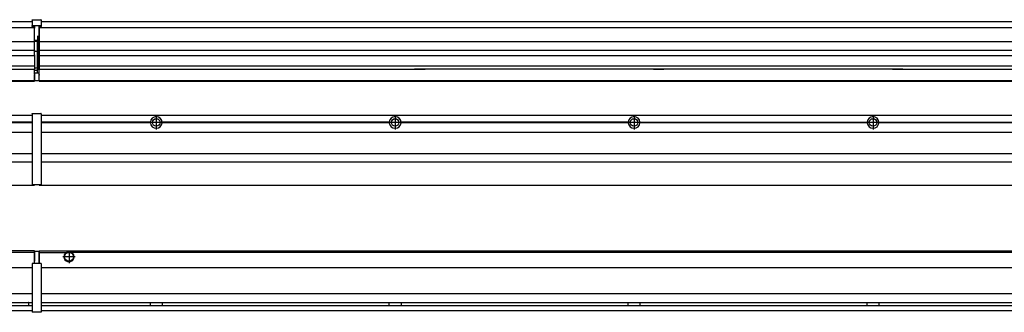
# Model space of a CAD drawing. Header units: inches. Extents: x -381 to 25845, y -418 to 176.
# Tile 20 of 40: x 2056 to 2880, y -171 to 73. Entities that reach past the tile are written whole.
import ezdxf

# ---------------------------------------------------------------- set-up
doc = ezdxf.new("R2010")
doc.units = ezdxf.units.IN
doc.linetypes.add('DOT_CENTER', pattern=[14, 12, -1, 0, -1])
doc.layers.add('1', color=7, linetype='Continuous')

# ---------------------------------------------------------------- blocks, each defined once
blk = doc.blocks.new('Modulo_izq__L-KT___22', base_point=(624.37, -70.93))
at = {"color": 7, "linetype": 'Continuous'}
for p, q in [((658.43, -6.53), (2065.93, -6.53)), ((2065.93, -5.28), (2065.94, -5.21)), ((2065.93, -5.28), (2065.93, -5.53)), ((2065.93, -5.53), (2065.93, -44.21)), ((2065.94, -5.21), (2065.95, -5.18)), ((2065.95, -5.18), (2065.97, -5.14)), ((2065.97, -5.14), (2066, -5.1)), ((2066, -5.1), (2066.04, -5.07)), ((2066.04, -5.07), (2066.09, -5.04)), ((2066.09, -5.04), (2066.11, -5.04)), ((2066.11, -5.04), (2066.18, -5.03)), ((2066.18, -5.03), (2073.38, -5.03)), ((2073.45, -5.04), (2073.38, -5.03)), ((2073.47, -5.04), (2073.45, -5.04)), ((2073.51, -5.07), (2073.47, -5.04)), ((2073.55, -5.1), (2073.51, -5.07)), ((2073.59, -5.14), (2073.55, -5.1)), ((2073.61, -5.18), (2073.59, -5.14)), ((2073.62, -5.21), (2073.61, -5.18)), ((2073.63, -5.28), (2073.62, -5.21)), ((2073.63, -5.28), (2073.63, -5.53)), ((2073.63, -5.53), (2073.63, -44.21)), ((2065.93, -12.23), (1974.82, -12.23)), ((2065.93, -12.83), (1974.82, -12.83)), ((2065.93, -12.53), (1974.83, -12.53)), ((658.43, -20.78), (2065.93, -20.78)), ((658.43, -38.53), (2065.93, -38.53)), ((658.43, -45.53), (2065.93, -45.53)), ((2065.93, -44.21), (2065.93, -44.52)), ((2065.93, -44.52), (2065.93, -55.19)), ((2065.93, -44.52), (2065.94, -44.54)), ((2073.63, -44.52), (2073.62, -44.54)), ((2073.63, -44.21), (2073.63, -44.52)), ((2073.63, -44.52), (2073.63, -55.19)), ((2065.93, -55.19), (2065.94, -55.22)), ((2065.93, -55.19), (2065.93, -55.71)), ((2065.93, -55.71), (2065.93, -64.03)), ((2073.63, -55.19), (2073.62, -55.22)), ((2073.63, -55.19), (2073.63, -55.71)), ((2073.63, -55.71), (2073.63, -64.03)), ((658.43, -65.03), (2067.93, -65.03)), ((2065.93, -64.03), (2065.93, -64.28)), ((2065.93, -64.28), (2065.94, -64.34)), ((2065.94, -64.34), (2065.95, -64.37)), ((2065.95, -64.37), (2065.97, -64.41)), ((2065.97, -64.41), (2066, -64.45)), ((2066, -64.45), (2066.04, -64.49)), ((2066.04, -64.49), (2066.09, -64.51)), ((2066.09, -64.51), (2066.11, -64.52)), ((2066.11, -64.52), (2066.18, -64.53)), ((2066.18, -64.53), (2073.38, -64.53)), ((2067.93, -64.53), (2067.93, -65.03)), ((2073.45, -64.52), (2073.38, -64.53)), ((2073.47, -64.51), (2073.45, -64.52)), ((2073.51, -64.49), (2073.47, -64.51)), ((2073.55, -64.45), (2073.51, -64.49)), ((2073.59, -64.41), (2073.55, -64.45)), ((2073.61, -64.37), (2073.59, -64.41)), ((2073.62, -64.34), (2073.61, -64.37)), ((2073.63, -64.28), (2073.62, -64.34)), ((2073.63, -64.03), (2073.63, -64.28))]:
    blk.add_line(p, q, dxfattribs=at)
blk = doc.blocks.new('Modulos_intermedio__FL-14___30', base_point=(2071.93, -65.03))
at = {"color": 7, "linetype": 'Continuous'}
for p, q in [((2073.63, -6.53), (3465.93, -6.53)), ((2093.18, -6.53), (2093.23, -6.48)), ((2093.23, -6.48), (2100.63, -6.48)), ((2100.68, -6.53), (2100.63, -6.48)), ((2165.04, -12.23), (2073.63, -12.23)), ((2165.03, -12.53), (2073.63, -12.53)), ((2165.04, -12.83), (2073.63, -12.83)), ((2165.03, -12.53), (2165.04, -12.23)), ((2165.04, -12.83), (2165.03, -12.53)), ((2167.2, -10.95), (2167.2, -10.96)), ((2167.2, -14.09), (2167.2, -14.1)), ((2365.04, -12.23), (2174.82, -12.23)), ((2174.82, -12.23), (2174.83, -12.53)), ((2174.83, -12.53), (2174.82, -12.83)), ((2365.04, -12.83), (2174.82, -12.83)), ((2365.03, -12.53), (2174.83, -12.53)), ((2365.03, -12.53), (2365.04, -12.23)), ((2365.04, -12.83), (2365.03, -12.53)), ((2565.04, -12.23), (2374.82, -12.23)), ((2374.82, -12.23), (2374.83, -12.53)), ((2374.83, -12.53), (2374.82, -12.83)), ((2565.04, -12.83), (2374.82, -12.83)), ((2565.03, -12.53), (2374.83, -12.53)), ((2565.03, -12.53), (2565.04, -12.23)), ((2565.04, -12.83), (2565.03, -12.53)), ((2574.82, -12.23), (2574.83, -12.53)), ((2574.82, -12.23), (2765.04, -12.23)), ((2574.83, -12.53), (2574.82, -12.83)), ((2765.04, -12.83), (2574.82, -12.83)), ((2765.03, -12.53), (2574.83, -12.53)), ((2765.03, -12.53), (2765.04, -12.23)), ((2765.04, -12.83), (2765.03, -12.53)), ((2774.82, -12.23), (2774.83, -12.53)), ((2774.82, -12.23), (2965.04, -12.23)), ((2774.83, -12.53), (2774.82, -12.83)), ((2965.04, -12.83), (2774.82, -12.83)), ((2965.03, -12.53), (2774.83, -12.53)), ((2073.63, -20.78), (3465.93, -20.78)), ((2073.63, -38.53), (3465.93, -38.53)), ((2073.63, -45.53), (3465.93, -45.53)), ((2071.93, -64.53), (2071.93, -65.03)), ((2071.93, -65.03), (3467.93, -65.03))]:
    blk.add_line(p, q, dxfattribs=at)
for centre in [(2169.93, -12.53), (2369.93, -12.53), (2569.93, -12.53), (2769.93, -12.53)]:
    blk.add_circle(centre, 3.15, dxfattribs=at)
for centre, start, end in [((2169.93, -12.53), 3.5101, 176.4899), ((2369.93, -12.53), 3.5101, 176.4899), ((2569.93, -12.53), 3.5101, 176.4899), ((2769.93, -12.53), 3.5101, 176.4899), ((2169.93, -12.53), 183.51008, 356.48992), ((2369.93, -12.53), 183.51008, 356.48992), ((2569.93, -12.53), 183.51008, 356.48992), ((2769.93, -12.53), 183.51008, 356.48992)]:
    blk.add_arc(centre, 4.9, start, end, dxfattribs=at)
at = {"layer": '1', "color": 2, "linetype": 'DOT_CENTER'}
for p, q in [((2169.93, -6.63), (2169.93, -18.43)), ((2369.93, -6.63), (2369.93, -18.43)), ((2569.93, -6.63), (2569.93, -18.43)), ((2769.93, -6.63), (2769.93, -18.43)), ((2175.83, -12.53), (2164.03, -12.53)), ((2174.08, -12.53), (2165.78, -12.53)), ((2169.93, -8.38), (2169.93, -16.68)), ((2375.83, -12.53), (2364.03, -12.53)), ((2374.08, -12.53), (2365.78, -12.53)), ((2369.93, -8.38), (2369.93, -16.68)), ((2575.83, -12.53), (2564.03, -12.53)), ((2574.08, -12.53), (2565.78, -12.53)), ((2569.93, -8.38), (2569.93, -16.68)), ((2775.83, -12.53), (2764.03, -12.53)), ((2774.08, -12.53), (2765.78, -12.53)), ((2769.93, -8.38), (2769.93, -16.68))]:
    blk.add_line(p, q, dxfattribs=at)
blk = doc.blocks.new('L-248__35', base_point=(624.37, -92.97))
for name, p in [('Modulo_izq__L-KT___22', (624.37, -70.93)), ('Modulos_intermedio__FL-14___30', (2071.93, -65.03))]:
    blk.add_blockref(name, p)
blk = doc.blocks.new('Alzado2', base_point=(2899, -49))
blk.add_blockref('L-248__35', (624.37, -92.97))
blk = doc.blocks.new('Modulo_izq__L-KT___56', base_point=(624.37, 21.98))
at = {"color": 7, "linetype": 'Continuous'}
for p, q in [((658.43, 71.98), (2065.93, 71.98)), ((778.93, 66.98), (2067.93, 66.98)), ((2065.94, 73.22), (2065.93, 73.16)), ((2065.93, 73.16), (2065.94, 73.22)), ((2065.93, 73.16), (2065.93, 68.34)), ((2065.93, 68.34), (2065.94, 68.4)), ((2065.93, 68.34), (2065.93, 68.23)), ((2065.93, 68.23), (2065.94, 68.3)), ((2065.93, 68.23), (2065.93, 67.98)), ((2065.93, 67.98), (2065.93, 67.73)), ((2065.94, 67.66), (2065.93, 67.73)), ((2065.94, 73.3), (2065.95, 73.32)), ((2065.94, 73.22), (2065.94, 73.3)), ((2065.94, 68.3), (2065.95, 68.32)), ((2065.95, 67.63), (2065.94, 67.66)), ((2065.95, 73.32), (2065.97, 73.36)), ((2065.95, 68.32), (2065.97, 68.36)), ((2065.97, 67.59), (2065.95, 67.63)), ((2065.97, 73.36), (2066, 73.4)), ((2065.97, 68.36), (2066, 68.4)), ((2065.97, 68.36), (2066, 68.4)), ((2066, 67.55), (2065.97, 67.59)), ((2066, 73.4), (2066.04, 73.44)), ((2066, 68.4), (2066.09, 68.46)), ((2066, 68.4), (2066.04, 68.44)), ((2066.04, 67.52), (2066, 67.55)), ((2066.04, 73.44), (2066.09, 73.46)), ((2066.04, 68.44), (2066.09, 68.46)), ((2066.09, 67.49), (2066.04, 67.52)), ((2066.09, 73.46), (2066.11, 73.47)), ((2066.09, 68.46), (2066.11, 68.47)), ((2066.11, 67.49), (2066.09, 67.49)), ((2066.11, 73.47), (2066.18, 73.48)), ((2066.11, 68.47), (2066.18, 68.48)), ((2066.18, 67.48), (2066.11, 67.49)), ((2066.18, 73.48), (2073.38, 73.48)), ((2066.18, 68.48), (2073.38, 68.48)), ((2066.18, 67.48), (2067.93, 67.48)), ((2067.93, 67.98), (2067.93, 66.98)), ((2067.93, 66.98), (2067.93, 66.48)), ((2067.93, 55.41), (2067.93, 66.48)), ((2071.63, 67.98), (2071.63, 60.45)), ((2071.63, 67.48), (2073.38, 67.48)), ((2073.45, 73.47), (2073.38, 73.48)), ((2073.45, 68.47), (2073.38, 68.48)), ((2073.38, 67.48), (2073.45, 67.49)), ((2073.47, 73.46), (2073.45, 73.47)), ((2073.47, 68.46), (2073.45, 68.47)), ((2073.45, 67.49), (2073.47, 67.49)), ((2073.51, 73.44), (2073.47, 73.46)), ((2073.47, 68.46), (2073.51, 68.44)), ((2073.51, 68.44), (2073.47, 68.46)), ((2073.47, 67.49), (2073.51, 67.52)), ((2073.55, 73.4), (2073.51, 73.44)), ((2073.55, 68.4), (2073.51, 68.44)), ((2073.51, 67.52), (2073.55, 67.55)), ((2073.59, 73.36), (2073.55, 73.4)), ((2073.55, 68.4), (2073.59, 68.36)), ((2073.59, 68.36), (2073.55, 68.4)), ((2073.55, 67.55), (2073.59, 67.59)), ((2073.61, 73.32), (2073.59, 73.36)), ((2073.61, 68.32), (2073.59, 68.36)), ((2073.59, 67.59), (2073.61, 67.63)), ((2073.62, 73.3), (2073.61, 73.32)), ((2073.62, 68.3), (2073.61, 68.32)), ((2073.61, 67.63), (2073.62, 67.66)), ((2073.63, 73.23), (2073.62, 73.3)), ((2073.63, 68.34), (2073.62, 68.4)), ((2073.63, 68.23), (2073.62, 68.3)), ((2073.62, 67.66), (2073.63, 67.73)), ((2073.63, 73.16), (2073.63, 73.23)), ((2073.63, 73.23), (2073.63, 73.16)), ((2073.63, 73.16), (2073.63, 68.34)), ((2073.63, 68.34), (2073.63, 68.23)), ((2073.63, 68.23), (2073.63, 67.98)), ((2073.63, 67.98), (2073.63, 67.73)), ((2071.63, 59.45), (2070.18, 59.45)), ((2070.43, 59.45), (2070.43, 56.5)), ((2071.63, 60.45), (2071.93, 60.37)), ((2071.63, 59.45), (2071.93, 59.53)), ((2071.63, 59.3), (2071.63, 59.45)), ((2071.63, 46.98), (2071.63, 59.3)), ((808.17, 55.16), (2067.93, 55.16)), ((2070.18, 56), (2067.93, 56)), ((2067.93, 55.5), (2070.18, 55.5)), ((2067.93, 55.41), (2067.93, 55.16)), ((2067.93, 47.79), (2067.93, 55.16)), ((2070.18, 55.5), (2070.18, 46.98)), ((2070.43, 56.2), (2070.42, 56.21)), ((2070.43, 56.25), (2070.43, 56.5)), ((2070.43, 56.2), (2070.43, 55.5)), ((2070.43, 46.98), (2070.43, 55.5)), ((2067.93, 47.79), (808.17, 47.79)), ((808.17, 43.42), (2067.93, 43.42)), ((2067.93, 47.79), (2067.93, 47.54)), ((2067.93, 43.92), (2067.93, 47.54)), ((2070.18, 46.98), (2067.93, 46.98)), ((2067.93, 43.92), (2067.93, 43.42)), ((2067.93, 43.42), (2067.93, 42.42)), ((2067.93, 42.42), (2067.93, 36.15)), ((2070.18, 46.98), (2070.43, 46.98)), ((2070.43, 46.98), (2071.63, 46.98)), ((2070.43, 33.98), (2070.43, 46.98)), ((2071.93, 46.98), (2071.63, 46.98)), ((2071.63, 32.59), (2071.63, 46.98)), ((2067.93, 34.48), (794.43, 34.48)), ((2067.93, 36.15), (2067.93, 34.48)), ((2067.93, 34.48), (2067.93, 34.38)), ((2067.93, 34.38), (2067.93, 32.19)), ((2070.18, 32.98), (2067.93, 32.98)), ((2070.43, 32.73), (2070.43, 33.98)), ((779.15, 32.19), (2067.93, 32.19)), ((2067.88, 30.58), (2067.93, 30.58)), ((2067.88, 27.48), (2067.88, 30.58)), ((2067.88, 28.47), (2067.93, 28.48)), ((2067.88, 27.48), (2067.93, 27.48)), ((2067.88, 27.48), (2067.88, 27.05)), ((2067.88, 22.98), (2067.88, 27.05)), ((2067.93, 32.19), (2067.93, 32.16)), ((2067.93, 30.58), (2067.93, 32.16)), ((2070.18, 30.91), (2067.93, 30.91)), ((2067.93, 29), (2067.93, 30.58)), ((2067.93, 29), (2067.93, 22.98)), ((2067.93, 29), (2070.18, 29)), ((2070.18, 30.91), (2070.27, 30.89)), ((2070.18, 29), (2071.63, 29)), ((2070.27, 30.89), (2070.35, 30.84)), ((2070.35, 30.84), (2070.41, 30.76)), ((2070.41, 30.76), (2070.43, 30.66)), ((2070.43, 32.73), (2070.43, 31.98)), ((2070.43, 30.66), (2070.43, 31.98)), ((2070.43, 31.93), (2071.63, 31.93)), ((2070.43, 29), (2070.43, 30.66)), ((2071.93, 28.08), (2071.38, 27.94)), ((2071.63, 31.93), (2071.63, 32.59)), ((2071.63, 31.93), (2071.93, 31.85)), ((2071.63, 31.93), (2071.63, 30.33)), ((2071.63, 30.33), (2071.63, 29)), ((2071.93, 28.92), (2071.63, 29)), ((2071.63, 28), (2071.63, 22.98)), ((658.43, 22.48), (2067.88, 22.48)), ((658.43, 21.98), (2067.88, 21.98)), ((2067.93, 23.48), (2067.88, 23.49)), ((2067.88, 22.98), (2067.88, 22.48)), ((2067.88, 22.23), (2067.88, 22.48)), ((2067.88, 22.23), (2067.88, 21.98)), ((2067.93, 22.98), (2067.93, 22.48)), ((2067.93, 22.48), (2071.38, 22.48)), ((2071.63, 23.83), (2071.93, 23.91)), ((2071.63, 22.98), (2071.63, 22.73))]:
    blk.add_line(p, q, dxfattribs=at)
for centre, start, end in [((2070.18, 56.25), 270, 0), ((2070.18, 32.73), 0, 90), ((2071.38, 22.73), 270, 0)]:
    blk.add_arc(centre, 0.25, start, end, dxfattribs=at)
blk = doc.blocks.new('Modulos_intermedio__FL-14___64', base_point=(2071.93, 21.98))
at = {"color": 7, "linetype": 'Continuous'}
for p, q in [((2071.93, 67.48), (2071.93, 66.99)), ((2071.93, 66.99), (2071.93, 66.98)), ((2071.93, 66.98), (2071.93, 66.48)), ((2071.93, 66.98), (3467.93, 66.98)), ((2071.93, 66.48), (2071.93, 55.41)), ((2073.63, 71.98), (3465.93, 71.98)), ((2071.93, 55.41), (2071.93, 55.16)), ((2071.93, 55.16), (3467.93, 55.16)), ((2071.93, 55.16), (2071.93, 47.79)), ((3467.93, 47.79), (2071.93, 47.79)), ((2071.93, 47.79), (2071.93, 47.54)), ((2071.93, 47.54), (2071.93, 43.92)), ((2071.93, 43.92), (2071.93, 43.42)), ((2071.93, 43.42), (3467.93, 43.42)), ((2071.93, 43.42), (2071.93, 42.42)), ((2071.93, 42.42), (2071.93, 36.15)), ((2071.93, 36.15), (2071.93, 34.48)), ((3467.93, 34.48), (2071.93, 34.48)), ((2071.93, 34.48), (2071.93, 34.38)), ((2071.93, 34.38), (2071.93, 32.19)), ((2071.93, 32.19), (2071.93, 32.16)), ((2071.93, 32.19), (2386.18, 32.19)), ((2071.93, 27.48), (2071.93, 32.16)), ((2071.93, 27.48), (2071.93, 27.05)), ((2071.93, 22.98), (2071.93, 27.05)), ((2394.93, 32.19), (2386.18, 32.19)), ((2386.18, 32.19), (2386.18, 32.18)), ((2386.18, 32.18), (2394.93, 32.18)), ((2386.18, 32.18), (2386.18, 32.16)), ((2386.18, 32.16), (2394.93, 32.16)), ((2394.93, 32.19), (2394.93, 32.18)), ((2586.18, 32.19), (2394.93, 32.19)), ((2394.93, 32.18), (2394.93, 32.16)), ((2586.18, 32.19), (2586.18, 32.18)), ((2594.93, 32.19), (2586.18, 32.19)), ((2586.18, 32.18), (2594.93, 32.18)), ((2586.18, 32.18), (2586.18, 32.16)), ((2586.18, 32.16), (2594.93, 32.16)), ((2594.93, 32.19), (2594.93, 32.18)), ((2786.18, 32.19), (2594.93, 32.19)), ((2594.93, 32.18), (2594.93, 32.16)), ((2794.93, 32.19), (2786.18, 32.19)), ((2786.18, 32.19), (2786.18, 32.18)), ((2786.18, 32.18), (2794.93, 32.18)), ((2786.18, 32.18), (2786.18, 32.16)), ((2786.18, 32.16), (2794.93, 32.16)), ((2794.93, 32.19), (2794.93, 32.18)), ((2794.93, 32.19), (3467.93, 32.19)), ((2794.93, 32.18), (2794.93, 32.16)), ((2071.93, 22.98), (2071.93, 22.48)), ((2071.93, 22.48), (2071.93, 22.23)), ((2071.93, 22.48), (3467.88, 22.48)), ((2071.93, 22.23), (2071.93, 21.98)), ((2071.93, 21.98), (3467.88, 21.98))]:
    blk.add_line(p, q, dxfattribs=at)
blk = doc.blocks.new('L-248__69', base_point=(624.37, 21.97))
for name, p in [('Modulo_izq__L-KT___56', (624.37, 21.98)), ('Modulos_intermedio__FL-14___64', (2071.93, 21.98))]:
    blk.add_blockref(name, p)
blk = doc.blocks.new('Inferior2', base_point=(2899, 47.73))
blk.add_blockref('L-248__69', (624.37, 21.97))
blk = doc.blocks.new('Modulo_izq__L-KT___81', base_point=(624.37, -171.48))
at = {"color": 7, "linetype": 'Continuous'}
for p, q in [((2067.88, -119.98), (783.35, -119.98)), ((2067.88, -121.48), (2045.34, -121.48)), ((2067.88, -121.48), (2067.88, -119.98)), ((2067.93, -121.48), (2067.88, -121.49)), ((2067.88, -128.58), (2067.88, -121.48)), ((2067.93, -122.48), (2067.88, -122.49)), ((2071.38, -120.48), (2067.93, -120.48)), ((2067.93, -120.48), (2067.93, -120.98)), ((2067.93, -120.98), (2067.93, -128.58)), ((2071.63, -120.73), (2071.63, -120.98)), ((2071.63, -120.98), (2071.63, -129.98)), ((2071.63, -121.83), (2071.93, -121.91)), ((2065.93, -130.73), (2065.94, -130.66)), ((2065.93, -130.73), (2065.93, -130.98)), ((2065.93, -130.98), (2065.93, -170.98)), ((2065.94, -130.66), (2065.95, -130.63)), ((2065.95, -130.63), (2065.97, -130.59)), ((2065.97, -130.59), (2066, -130.55)), ((2066, -130.55), (2066.04, -130.52)), ((2066.04, -130.52), (2066.09, -130.49)), ((2066.09, -130.49), (2066.11, -130.49)), ((2066.11, -130.49), (2066.18, -130.48)), ((2067.93, -130.48), (2066.18, -130.48)), ((2067.88, -126.47), (2067.93, -126.48)), ((2067.93, -128.58), (2067.88, -128.58)), ((2067.93, -130.48), (2067.93, -128.58)), ((2071.63, -130.48), (2067.93, -130.48)), ((2071.63, -128.93), (2071.93, -129.01)), ((2071.63, -129.98), (2071.63, -130.26)), ((2071.63, -130.26), (2071.63, -130.48)), ((2073.38, -130.48), (2071.63, -130.48)), ((2073.45, -130.49), (2073.38, -130.48)), ((2073.47, -130.49), (2073.45, -130.49)), ((2073.51, -130.52), (2073.47, -130.49)), ((2073.55, -130.55), (2073.51, -130.52)), ((2073.59, -130.59), (2073.55, -130.55)), ((2073.61, -130.63), (2073.59, -130.59)), ((2073.62, -130.66), (2073.61, -130.63)), ((2073.63, -130.73), (2073.62, -130.66)), ((2073.63, -130.73), (2073.63, -130.98)), ((2073.63, -130.98), (2073.63, -170.98)), ((781.38, -133.98), (2065.93, -133.98)), ((2065.93, -155.98), (781.38, -155.98)), ((781.22, -163.23), (2065.93, -163.23)), ((2062.99, -163.4), (2062.93, -163.65)), ((2062.93, -163.65), (2062.93, -164.16)), ((2062.93, -164.16), (2062.93, -165.24)), ((2063.21, -163.23), (2062.99, -163.4)), ((658.43, -169.98), (2065.93, -169.98)), ((779.68, -165.73), (2065.93, -165.73)), ((2062.93, -165.24), (2062.99, -165.55)), ((2062.99, -165.55), (2063.21, -165.73)), ((2065.93, -170.98), (2065.93, -171.23)), ((2065.93, -171.23), (2065.94, -171.3)), ((2065.94, -171.3), (2065.95, -171.32)), ((2065.95, -171.32), (2065.97, -171.36)), ((2065.97, -171.36), (2066, -171.4)), ((2066, -171.4), (2066.04, -171.44)), ((2066.04, -171.44), (2066.09, -171.46)), ((2066.09, -171.46), (2066.11, -171.47)), ((2066.11, -171.47), (2066.18, -171.48)), ((2073.38, -171.48), (2066.18, -171.48)), ((2073.45, -171.47), (2073.38, -171.48)), ((2073.47, -171.46), (2073.45, -171.47)), ((2073.51, -171.44), (2073.47, -171.46)), ((2073.55, -171.4), (2073.51, -171.44)), ((2073.59, -171.36), (2073.55, -171.4)), ((2073.61, -171.32), (2073.59, -171.36)), ((2073.62, -171.3), (2073.61, -171.32)), ((2073.63, -171.23), (2073.62, -171.3)), ((2073.63, -170.98), (2073.63, -171.23))]:
    blk.add_line(p, q, dxfattribs=at)
blk.add_arc((2071.38, -120.73), 0.25, 0, 90, dxfattribs=at)
blk = doc.blocks.new('Modulos_intermedio__FL-14___89', base_point=(2071.93, -171.48))
at = {"color": 7, "linetype": 'Continuous'}
for p, q in [((2071.93, -119.98), (2071.93, -121.48)), ((2071.93, -119.98), (3467.88, -119.98)), ((2071.93, -121.48), (2071.93, -130.48)), ((2071.93, -121.48), (2094.52, -121.48)), ((2094.52, -121.48), (2095.47, -120.98)), ((2095.47, -120.98), (2096.93, -120.73)), ((2096.93, -120.73), (2098.38, -120.98)), ((2098.38, -120.98), (2099.34, -121.48)), ((3440.52, -121.48), (2099.34, -121.48)), ((2073.63, -133.98), (3465.93, -133.98)), ((3465.93, -155.98), (2073.63, -155.98)), ((2073.63, -163.23), (3465.93, -163.23)), ((2165.03, -163.3), (2165.03, -163.23)), ((2165.03, -163.6), (2165.03, -163.3)), ((2165.04, -164.23), (2165.03, -163.6)), ((2165.03, -165.6), (2165.04, -164.56)), ((2165.04, -164.56), (2165.04, -164.23)), ((2174.83, -163.52), (2174.82, -164.23)), ((2174.82, -164.23), (2174.82, -164.72)), ((2174.82, -164.72), (2174.83, -165.43)), ((2174.83, -163.23), (2174.83, -163.3)), ((2174.83, -163.3), (2174.83, -163.52)), ((2365.03, -163.3), (2365.03, -163.23)), ((2365.03, -163.52), (2365.03, -163.3)), ((2365.04, -164.23), (2365.03, -163.52)), ((2365.03, -165.43), (2365.04, -164.72)), ((2365.04, -164.72), (2365.04, -164.23)), ((2374.83, -163.52), (2374.82, -164.23)), ((2374.82, -164.23), (2374.82, -164.72)), ((2374.82, -164.72), (2374.83, -165.43)), ((2374.83, -163.23), (2374.83, -163.3)), ((2374.83, -163.3), (2374.83, -163.52)), ((2565.03, -163.3), (2565.03, -163.23)), ((2565.03, -163.52), (2565.03, -163.3)), ((2565.04, -164.23), (2565.03, -163.52)), ((2565.03, -165.43), (2565.04, -164.72)), ((2565.04, -164.72), (2565.04, -164.23)), ((2574.83, -163.52), (2574.82, -164.23)), ((2574.82, -164.23), (2574.82, -164.72)), ((2574.82, -164.72), (2574.83, -165.43)), ((2574.83, -163.23), (2574.83, -163.3)), ((2574.83, -163.3), (2574.83, -163.52)), ((2765.03, -163.3), (2765.03, -163.23)), ((2765.03, -163.52), (2765.03, -163.3)), ((2765.04, -164.23), (2765.03, -163.52)), ((2765.03, -165.43), (2765.04, -164.72)), ((2765.04, -164.72), (2765.04, -164.23)), ((2774.83, -163.52), (2774.82, -164.23)), ((2774.82, -164.23), (2774.82, -164.72)), ((2774.82, -164.72), (2774.83, -165.43)), ((2774.83, -163.23), (2774.83, -163.3)), ((2774.83, -163.3), (2774.83, -163.52)), ((2073.63, -165.73), (3465.93, -165.73)), ((2073.63, -169.98), (3465.93, -169.98)), ((2165.03, -165.73), (2165.03, -165.6)), ((2174.83, -165.43), (2174.83, -165.65)), ((2174.83, -165.65), (2174.83, -165.73)), ((2365.03, -165.65), (2365.03, -165.43)), ((2365.03, -165.73), (2365.03, -165.65)), ((2374.83, -165.43), (2374.83, -165.65)), ((2374.83, -165.65), (2374.83, -165.73)), ((2565.03, -165.65), (2565.03, -165.43)), ((2565.03, -165.73), (2565.03, -165.65)), ((2574.83, -165.43), (2574.83, -165.65)), ((2574.83, -165.65), (2574.83, -165.73)), ((2765.03, -165.65), (2765.03, -165.43)), ((2765.03, -165.73), (2765.03, -165.65)), ((2774.83, -165.43), (2774.83, -165.65)), ((2774.83, -165.65), (2774.83, -165.73))]:
    blk.add_line(p, q, dxfattribs=at)
for radius in [4, 3.7]:
    blk.add_circle((2096.93, -124.98), radius, dxfattribs=at)
blk.add_arc((2096.93, -124.98), 4.25, 124.56032, 55.43968, dxfattribs=at)
at = {"layer": '1', "color": 2, "linetype": 'DOT_CENTER'}
for p, q in [((2096.93, -119.73), (2096.93, -130.23)), ((2096.93, -119.98), (2096.93, -129.98)), ((2102.18, -124.98), (2091.68, -124.98)), ((2101.93, -124.98), (2091.93, -124.98))]:
    blk.add_line(p, q, dxfattribs=at)
blk = doc.blocks.new('L-248__93', base_point=(624.37, -171.48))
for name, p in [('Modulo_izq__L-KT___81', (624.37, -171.48)), ('Modulos_intermedio__FL-14___89', (2071.93, -171.48))]:
    blk.add_blockref(name, p)
blk = doc.blocks.new('Superior1', base_point=(2899, -145.73))
blk.add_blockref('L-248__93', (624.37, -171.48))

msp = doc.modelspace()

# ---------------------------------------------------------------- block references
for name, p in [('Inferior2', (2899, 47.73)), ('Alzado2', (2899, -49)), ('Superior1', (2899, -145.73))]:
    msp.add_blockref(name, p)

doc.saveas('drawing.dxf')
